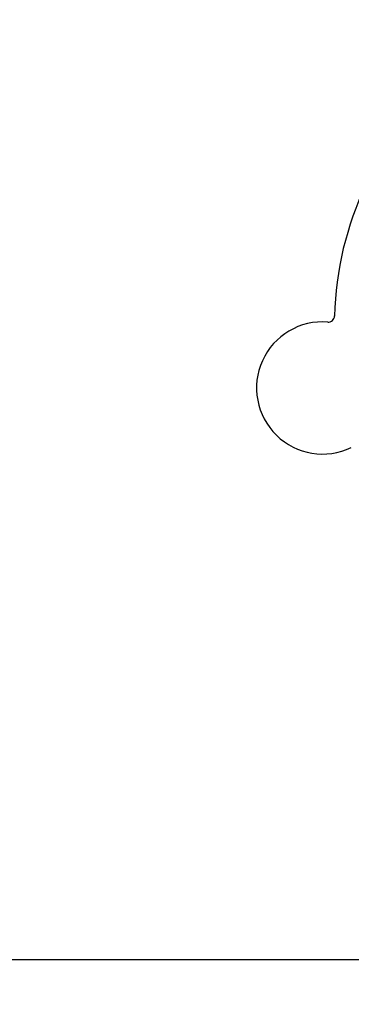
# Model space of a CAD drawing. Header units: inches. Extents: x 18 to 846, y -67 to 561.
# Tile 18 of 256: x 83.37 to 85, y 141.51 to 146.35. Entities that reach past the tile are written whole.
import ezdxf

# ---------------------------------------------------------------- set-up
doc = ezdxf.new("R2010")
doc.units = ezdxf.units.IN
doc.header["$LTSCALE"] = 24
doc.header["$MEASUREMENT"] = 0
doc.layers.add('Dimension (ANSI)', color=7, linetype='Continuous', lineweight=25)
doc.layers.add('Visible (ANSI)', color=7, linetype='Continuous', lineweight=30)
doc.styles.add('Note Text (ANSI)', font='tahoma.ttf')
doc.dimstyles.new('SB Fraction-16 (ANSI)', dxfattribs={"dimscale": 24, "dimtxt": 0.125, "dimasz": 0.098425, "dimexe": 0.125, "dimexo": 0.0625, "dimgap": 0.031496, "dimtad": 0, "dimtih": 1, "dimtoh": 1, "dimdec": 4, "dimrnd": 1e-08, "dimzin": 0, "dimdsep": 46, "dimlunit": 5, "dimtxsty": 'Note Text (ANSI)', "dimcen": 0.09, "dimdle": 0.393701, "dimclrd": 256, "dimclre": 256, "dimclrt": 256, "dimadec": 0, "dimazin": 3, "dimtfac": 0.96, "dimtofl": 0, "dimtmove": 0, "dimatfit": 3, "dimfxl": 1, "dimfrac": 2, "dimtolj": 1, "dimtzin": 12, "dimlwd": -1, "dimlwe": -1, "dimarcsym": 0})

# ---------------------------------------------------------------- blocks, each defined once
blk = doc.blocks.new('*D15')
at = {"layer": 'Defpoints', "color": 0, "transparency": 16777216}
for p in [(115.8191, 378.6679), (40.5863, 88.9562), (79.6941, 88.9562)]:
    blk.add_point(p, dxfattribs=at)
at = {"layer": 'Dimension (ANSI)', "transparency": 16777216}
for p, q in [((114.3191, 378.6679), (37.5863, 378.6679)), ((40.5863, 376.3057), (40.5863, 240.4618)), ((40.5863, 91.3184), (40.5863, 235.1622)), ((78.1941, 88.9562), (37.5863, 88.9562))]:
    blk.add_line(p, q, dxfattribs=at)
for points in [[(40.1926, 376.3057), (40.98, 376.3057), (40.5863, 378.6679)], [(40.1926, 91.3184), (40.98, 91.3184), (40.5863, 88.9562)]]:
    blk.add_solid(points, dxfattribs=at)
at = {"layer": 'Dimension (ANSI)', "transparency": 16777216, "insert": (31.4463, 239.7059), "char_height": 3, "attachment_point": 1, "style": 'Note Text (ANSI)'}
blk.add_mtext('\\A1;289 11/16', dxfattribs=at)

msp = doc.modelspace()

# ---------------------------------------------------------------- linework, layer by layer
at = {"layer": 'Visible (ANSI)'}
msp.add_line((86.09486, 141.73036), (81.93486, 141.73036), dxfattribs=at)
for centre, radius, start, end in [((86.51486, 144.85627), 1.6, 130.81714, 178.5497), ((84.88416, 144.89862), 0.03125, 265.56477, 358.51231), ((84.85661, 144.54344), 0.325, 85.56477, 295.80207)]:
    msp.add_arc(centre, radius, start, end, dxfattribs=at)

# ---------------------------------------------------------------- dimensions: what is measured, and where the dimension line sits
at = {"layer": 'Dimension (ANSI)'}
dim = msp.add_linear_dim(base=(40.58635, 88.95616), p1=(115.81912, 378.66786), p2=(79.69412, 88.95616), angle=270, dimstyle='SB Fraction-16 (ANSI)', override={"dimgap": 0.031496, "dimdec": 4, "dimtol": 0, "dimlim": 0, "dimtp": 0, "dimtm": 0, "dimtdec": 2, "dimatfit": 1}, dxfattribs=at)
dim.commit()
dim.dimension.update_dxf_attribs({"geometry": '*D15', "text_midpoint": (40.58635, 237.81201), "dimtype": 160})

doc.saveas('drawing.dxf')
